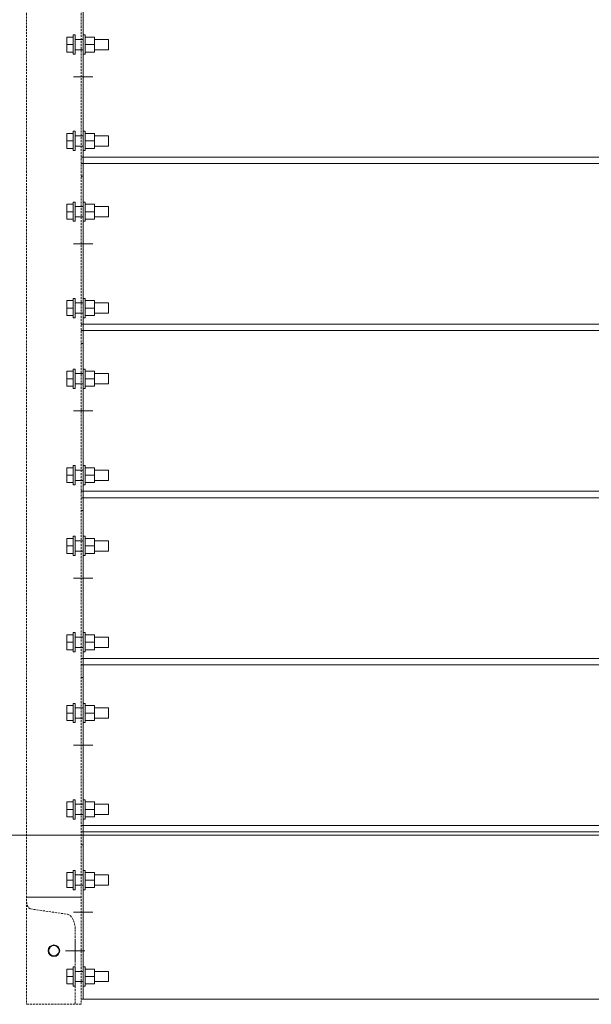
# Model space of a CAD drawing. Header units: millimetres. Extents: x -11210 to 34147, y -5506 to 4553.
# Tile 13 of 33: x 16613 to 17503, y -1237 to 295. Entities that reach past the tile are written whole.
import ezdxf

# ---------------------------------------------------------------- set-up
doc = ezdxf.new("R2010")
doc.units = ezdxf.units.MM
doc.linetypes.add('Wyburzony', pattern=[4.8, 3.2, -1.6])
for name, color, linetype, lineweight in [('S-BEAM', 12, 'Continuous', 9), ('S-FNDN', 32, 'Continuous', 15), ('S-FSTN', 2, 'Continuous', 9)]:
    doc.layers.add(name, color=color, linetype=linetype, lineweight=lineweight)

# ---------------------------------------------------------------- blocks, each defined once
blk = doc.blocks.new('PF-1 - PF-1-624972--1_20 Kopia 1')
at = {"layer": 'S-FNDN', "lineweight": 9}
blk.add_line((-7220.7, -973.5), (-9147.4, -973.5), dxfattribs=at)
blk = doc.blocks.new('C - 638216--1_20 Kopia 1')
at = {"layer": 'S-BEAM', "linetype": 'Wyburzony'}
for p, q in [((-8989.9, 1111.5), (-8989.9, -1236.7)), ((-8904.9, 1111.5), (-8904.9, -1236.7)), ((-8904.9, -1070), (-8989.9, -1070)), ((-8983.9, -1088.3), (-8926.4, -1096.7)), ((-8914.4, -1120.3), (-8914.4, -1178.5)), ((-8914.4, -1208.5), (-8914.4, -1236.7)), ((-8989.9, -1236.7), (-8904.9, -1236.7))]:
    blk.add_line(p, q, dxfattribs=at)
at = {"layer": 'S-BEAM', "linetype": 'Wyburzony', "flags": 128}
for points in [[(-8989.9, -1077.3), (-8989.8, -1078.7), (-8989.5, -1080.8), (-8988.9, -1082.8), (-8988.2, -1084.5), (-8987.3, -1086), (-8986.2, -1087.2), (-8985.1, -1087.9), (-8983.9, -1088.3)], [(-8926.4, -1096.7), (-8924, -1097.4), (-8921.7, -1099), (-8919.6, -1101.3), (-8917.8, -1104.2), (-8916.4, -1107.7), (-8915.3, -1111.7), (-8914.6, -1115.9), (-8914.4, -1120.3)]]:
    blk.add_lwpolyline(points, dxfattribs=at)
blk = doc.blocks.new('Family - 664445--1_20 Kopia 1')
at = {"layer": 'S-FSTN'}
for p, q in [((-7707.9, -958.5), (-8901.9, -958.5)), ((-8901.9, -968.5), (-8901.9, -1228.5)), ((-7707.9, -1228.5), (-7707.9, -968.5)), ((-8901.9, -1228.5), (-7707.9, -1228.5))]:
    blk.add_line(p, q, dxfattribs=at)
blk = doc.blocks.new('Family - 664446--1_20 Kopia 1')
at = {"layer": 'S-FSTN'}
for p, q in [((-8901.9, -958.5), (-8904.9, -958.5)), ((-8901.9, -968.5), (-8901.9, -1228.5)), ((-8901.9, -988.5), (-8904.9, -988.5)), ((-8901.9, -1228.5), (-8904.9, -1228.5))]:
    blk.add_line(p, q, dxfattribs=at)
blk = doc.blocks.new('Family - 664448--1_20 Kopia 1')
at = {"layer": 'S-FSTN'}
for p, q in [((-7707.9, -698.5), (-8901.9, -698.5)), ((-8901.9, -708.5), (-8901.9, -968.5)), ((-7707.9, -968.5), (-7707.9, -708.5)), ((-8901.9, -968.5), (-7707.9, -968.5))]:
    blk.add_line(p, q, dxfattribs=at)
blk = doc.blocks.new('Family - 664449--1_20 Kopia 1')
at = {"layer": 'S-FSTN'}
for p, q in [((-8901.9, -698.5), (-8904.9, -698.5)), ((-8901.9, -708.5), (-8901.9, -968.5)), ((-8901.9, -728.5), (-8904.9, -728.5)), ((-8901.9, -968.5), (-8904.9, -968.5))]:
    blk.add_line(p, q, dxfattribs=at)
blk = doc.blocks.new('Family - 664451--1_20 Kopia 1')
at = {"layer": 'S-FSTN'}
for p, q in [((-7707.9, -438.5), (-8901.9, -438.5)), ((-8901.9, -448.5), (-8901.9, -708.5)), ((-7707.9, -708.5), (-7707.9, -448.5)), ((-8901.9, -708.5), (-7707.9, -708.5))]:
    blk.add_line(p, q, dxfattribs=at)
blk = doc.blocks.new('Family - 664452--1_20 Kopia 1')
at = {"layer": 'S-FSTN'}
for p, q in [((-8901.9, -438.5), (-8904.9, -438.5)), ((-8901.9, -448.5), (-8901.9, -708.5)), ((-8901.9, -468.5), (-8904.9, -468.5)), ((-8901.9, -708.5), (-8904.9, -708.5))]:
    blk.add_line(p, q, dxfattribs=at)
blk = doc.blocks.new('Family - 664454--1_20 Kopia 1')
at = {"layer": 'S-FSTN'}
for p, q in [((-7707.9, -178.5), (-8901.9, -178.5)), ((-8901.9, -188.5), (-8901.9, -448.5)), ((-7707.9, -448.5), (-7707.9, -188.5)), ((-8901.9, -448.5), (-7707.9, -448.5))]:
    blk.add_line(p, q, dxfattribs=at)
blk = doc.blocks.new('Family - 664455--1_20 Kopia 1')
at = {"layer": 'S-FSTN'}
for p, q in [((-8901.9, -178.5), (-8904.9, -178.5)), ((-8901.9, -188.5), (-8901.9, -448.5)), ((-8901.9, -208.5), (-8904.9, -208.5)), ((-8901.9, -448.5), (-8904.9, -448.5))]:
    blk.add_line(p, q, dxfattribs=at)
blk = doc.blocks.new('Family - 664457--1_20 Kopia 1')
at = {"layer": 'S-FSTN'}
for p, q in [((-7707.9, 81.5), (-8901.9, 81.5)), ((-8901.9, 71.5), (-8901.9, -188.5)), ((-7707.9, -188.5), (-7707.9, 71.5)), ((-8901.9, -188.5), (-7707.9, -188.5))]:
    blk.add_line(p, q, dxfattribs=at)
blk = doc.blocks.new('Family - 664458--1_20 Kopia 1')
at = {"layer": 'S-FSTN'}
for p, q in [((-8901.9, 81.5), (-8904.9, 81.5)), ((-8901.9, 71.5), (-8901.9, -188.5)), ((-8901.9, 51.5), (-8904.9, 51.5)), ((-8901.9, -188.5), (-8904.9, -188.5))]:
    blk.add_line(p, q, dxfattribs=at)
blk = doc.blocks.new('Family - 664460--1_20 Kopia 1')
at = {"layer": 'S-FSTN'}
for p, q in [((-7707.9, 341.5), (-8901.9, 341.5)), ((-8901.9, 331.5), (-8901.9, 71.5)), ((-7707.9, 71.5), (-7707.9, 331.5)), ((-8901.9, 71.5), (-7707.9, 71.5))]:
    blk.add_line(p, q, dxfattribs=at)
blk = doc.blocks.new('Family - 664461--1_20 Kopia 1')
at = {"layer": 'S-FSTN'}
for p, q in [((-8901.9, 341.5), (-8904.9, 341.5)), ((-8901.9, 331.5), (-8901.9, 71.5)), ((-8901.9, 311.5), (-8904.9, 311.5)), ((-8901.9, 71.5), (-8904.9, 71.5))]:
    blk.add_line(p, q, dxfattribs=at)
blk = doc.blocks.new('Family - 664479--1_20 Kopia 1')
at = {"layer": 'S-FSTN'}
blk.add_line((-8904.9, -1070), (-8989.9, -1070), dxfattribs=at)
for start, end in [(0, 180), (180, 0)]:
    blk.add_arc((-8947.4, -1153.3), 9, start, end, dxfattribs=at)
blk = doc.blocks.new('Family - 665002--1_20 Kopia 1')
at = {"layer": 'S-FSTN'}
for p, q in [((-8914.4, -1178.5), (-8917.4, -1178.5)), ((-8917.4, -1178.5), (-8917.4, -1181.8)), ((-8914.4, -1208.5), (-8914.4, -1178.5)), ((-8898.9, -1178.5), (-8901.9, -1178.5)), ((-8898.9, -1181.8), (-8898.9, -1178.5)), ((-8927.4, -1193.5), (-8927.4, -1181.9)), ((-8927.4, -1181.9), (-8917.4, -1181.9)), ((-8927.4, -1205.1), (-8927.4, -1193.5)), ((-8927.4, -1193.5), (-8917.4, -1193.5)), ((-8917.4, -1181.9), (-8917.4, -1185.9)), ((-8917.4, -1186), (-8917.4, -1201)), ((-8901.9, -1185.5), (-8914.4, -1185.5)), ((-8898.9, -1185.9), (-8898.9, -1181.9)), ((-8898.9, -1181.9), (-8884.1, -1181.9)), ((-8898.9, -1201), (-8898.9, -1186)), ((-8898.9, -1193.5), (-8884.1, -1193.5)), ((-8884.1, -1181.9), (-8884.1, -1193.5)), ((-8862.4, -1185.5), (-8884.1, -1185.5)), ((-8884.1, -1193.5), (-8884.1, -1205.1)), ((-8862.4, -1201.5), (-8862.4, -1185.5)), ((-8927.4, -1205.1), (-8917.4, -1205.1)), ((-8917.4, -1201), (-8917.4, -1205.1)), ((-8917.4, -1205.2), (-8917.4, -1208.5)), ((-8917.4, -1208.5), (-8914.4, -1208.5)), ((-8914.4, -1201.5), (-8901.9, -1201.5)), ((-8901.9, -1208.5), (-8898.9, -1208.5)), ((-8898.9, -1205.1), (-8898.9, -1201)), ((-8898.9, -1205.1), (-8884.1, -1205.1)), ((-8898.9, -1208.5), (-8898.9, -1205.2)), ((-8884.1, -1201.5), (-8862.4, -1201.5))]:
    blk.add_line(p, q, dxfattribs=at)
blk = doc.blocks.new('Family - 665003--1_20 Kopia 1')
at = {"layer": 'S-FSTN'}
for p, q in [((-8927.4, -1043.5), (-8927.4, -1031.9)), ((-8927.4, -1031.9), (-8917.4, -1031.9)), ((-8914.4, -1028.5), (-8917.4, -1028.5)), ((-8917.4, -1028.5), (-8917.4, -1031.8)), ((-8917.4, -1031.9), (-8917.4, -1035.9)), ((-8917.4, -1036), (-8917.4, -1051)), ((-8914.4, -1058.5), (-8914.4, -1028.5)), ((-8901.9, -1035.5), (-8914.4, -1035.5)), ((-8898.9, -1028.5), (-8901.9, -1028.5)), ((-8898.9, -1031.8), (-8898.9, -1028.5)), ((-8898.9, -1035.9), (-8898.9, -1031.9)), ((-8898.9, -1031.9), (-8884.1, -1031.9)), ((-8898.9, -1051), (-8898.9, -1036)), ((-8884.1, -1031.9), (-8884.1, -1043.5)), ((-8862.4, -1035.5), (-8884.1, -1035.5)), ((-8862.4, -1051.5), (-8862.4, -1035.5)), ((-8927.4, -1055.1), (-8927.4, -1043.5)), ((-8927.4, -1043.5), (-8917.4, -1043.5)), ((-8927.4, -1055.1), (-8917.4, -1055.1)), ((-8917.4, -1051), (-8917.4, -1055.1)), ((-8917.4, -1055.2), (-8917.4, -1058.5)), ((-8914.4, -1051.5), (-8901.9, -1051.5)), ((-8898.9, -1043.5), (-8884.1, -1043.5)), ((-8898.9, -1055.1), (-8898.9, -1051)), ((-8898.9, -1055.1), (-8884.1, -1055.1)), ((-8898.9, -1058.5), (-8898.9, -1055.2)), ((-8884.1, -1043.5), (-8884.1, -1055.1)), ((-8884.1, -1051.5), (-8862.4, -1051.5)), ((-8917.4, -1058.5), (-8914.4, -1058.5)), ((-8901.9, -1058.5), (-8898.9, -1058.5))]:
    blk.add_line(p, q, dxfattribs=at)
blk = doc.blocks.new('Family - 665006--1_20 Kopia 1')
at = {"layer": 'S-FSTN'}
for p, q in [((-8914.4, -918.5), (-8917.4, -918.5)), ((-8917.4, -918.5), (-8917.4, -921.8)), ((-8914.4, -948.5), (-8914.4, -918.5)), ((-8898.9, -918.5), (-8901.9, -918.5)), ((-8898.9, -921.8), (-8898.9, -918.5)), ((-8927.4, -933.5), (-8927.4, -921.9)), ((-8927.4, -921.9), (-8917.4, -921.9)), ((-8927.4, -945.1), (-8927.4, -933.5)), ((-8927.4, -933.5), (-8917.4, -933.5)), ((-8917.4, -921.9), (-8917.4, -925.9)), ((-8917.4, -926), (-8917.4, -941)), ((-8901.9, -925.5), (-8914.4, -925.5)), ((-8898.9, -925.9), (-8898.9, -921.9)), ((-8898.9, -921.9), (-8884.1, -921.9)), ((-8898.9, -941), (-8898.9, -926)), ((-8898.9, -933.5), (-8884.1, -933.5)), ((-8884.1, -921.9), (-8884.1, -933.5)), ((-8862.4, -925.5), (-8884.1, -925.5)), ((-8884.1, -933.5), (-8884.1, -945.1)), ((-8862.4, -941.5), (-8862.4, -925.5)), ((-8927.4, -945.1), (-8917.4, -945.1)), ((-8917.4, -941), (-8917.4, -945.1)), ((-8917.4, -945.2), (-8917.4, -948.5)), ((-8917.4, -948.5), (-8914.4, -948.5)), ((-8914.4, -941.5), (-8901.9, -941.5)), ((-8901.9, -948.5), (-8898.9, -948.5)), ((-8898.9, -945.1), (-8898.9, -941)), ((-8898.9, -945.1), (-8884.1, -945.1)), ((-8898.9, -948.5), (-8898.9, -945.2)), ((-8884.1, -941.5), (-8862.4, -941.5))]:
    blk.add_line(p, q, dxfattribs=at)
blk = doc.blocks.new('Family - 665007--1_20 Kopia 1')
at = {"layer": 'S-FSTN'}
for p, q in [((-8927.4, -783.5), (-8927.4, -771.9)), ((-8927.4, -771.9), (-8917.4, -771.9)), ((-8914.4, -768.5), (-8917.4, -768.5)), ((-8917.4, -768.5), (-8917.4, -771.8)), ((-8917.4, -771.9), (-8917.4, -775.9)), ((-8917.4, -776), (-8917.4, -791)), ((-8914.4, -798.5), (-8914.4, -768.5)), ((-8901.9, -775.5), (-8914.4, -775.5)), ((-8898.9, -768.5), (-8901.9, -768.5)), ((-8898.9, -771.8), (-8898.9, -768.5)), ((-8898.9, -775.9), (-8898.9, -771.9)), ((-8898.9, -771.9), (-8884.1, -771.9)), ((-8898.9, -791), (-8898.9, -776)), ((-8884.1, -771.9), (-8884.1, -783.5)), ((-8862.4, -775.5), (-8884.1, -775.5)), ((-8862.4, -791.5), (-8862.4, -775.5)), ((-8927.4, -795.1), (-8927.4, -783.5)), ((-8927.4, -783.5), (-8917.4, -783.5)), ((-8927.4, -795.1), (-8917.4, -795.1)), ((-8917.4, -791), (-8917.4, -795.1)), ((-8917.4, -795.2), (-8917.4, -798.5)), ((-8914.4, -791.5), (-8901.9, -791.5)), ((-8898.9, -783.5), (-8884.1, -783.5)), ((-8898.9, -795.1), (-8898.9, -791)), ((-8898.9, -795.1), (-8884.1, -795.1)), ((-8898.9, -798.5), (-8898.9, -795.2)), ((-8884.1, -783.5), (-8884.1, -795.1)), ((-8884.1, -791.5), (-8862.4, -791.5)), ((-8917.4, -798.5), (-8914.4, -798.5)), ((-8901.9, -798.5), (-8898.9, -798.5))]:
    blk.add_line(p, q, dxfattribs=at)
blk = doc.blocks.new('Family - 665010--1_20 Kopia 1')
at = {"layer": 'S-FSTN'}
for p, q in [((-8914.4, -658.5), (-8917.4, -658.5)), ((-8917.4, -658.5), (-8917.4, -661.8)), ((-8914.4, -688.5), (-8914.4, -658.5)), ((-8898.9, -658.5), (-8901.9, -658.5)), ((-8898.9, -661.8), (-8898.9, -658.5)), ((-8927.4, -673.5), (-8927.4, -661.9)), ((-8927.4, -661.9), (-8917.4, -661.9)), ((-8927.4, -685.1), (-8927.4, -673.5)), ((-8927.4, -673.5), (-8917.4, -673.5)), ((-8917.4, -661.9), (-8917.4, -665.9)), ((-8917.4, -666), (-8917.4, -681)), ((-8901.9, -665.5), (-8914.4, -665.5)), ((-8898.9, -665.9), (-8898.9, -661.9)), ((-8898.9, -661.9), (-8884.1, -661.9)), ((-8898.9, -681), (-8898.9, -666)), ((-8898.9, -673.5), (-8884.1, -673.5)), ((-8884.1, -661.9), (-8884.1, -673.5)), ((-8862.4, -665.5), (-8884.1, -665.5)), ((-8884.1, -673.5), (-8884.1, -685.1)), ((-8862.4, -681.5), (-8862.4, -665.5)), ((-8927.4, -685.1), (-8917.4, -685.1)), ((-8917.4, -681), (-8917.4, -685.1)), ((-8917.4, -685.2), (-8917.4, -688.5)), ((-8917.4, -688.5), (-8914.4, -688.5)), ((-8914.4, -681.5), (-8901.9, -681.5)), ((-8901.9, -688.5), (-8898.9, -688.5)), ((-8898.9, -685.1), (-8898.9, -681)), ((-8898.9, -685.1), (-8884.1, -685.1)), ((-8898.9, -688.5), (-8898.9, -685.2)), ((-8884.1, -681.5), (-8862.4, -681.5))]:
    blk.add_line(p, q, dxfattribs=at)
blk = doc.blocks.new('Family - 665011--1_20 Kopia 1')
at = {"layer": 'S-FSTN'}
for p, q in [((-8927.4, -523.5), (-8927.4, -511.9)), ((-8927.4, -511.9), (-8917.4, -511.9)), ((-8914.4, -508.5), (-8917.4, -508.5)), ((-8917.4, -508.5), (-8917.4, -511.8)), ((-8917.4, -511.9), (-8917.4, -515.9)), ((-8917.4, -516), (-8917.4, -531)), ((-8914.4, -538.5), (-8914.4, -508.5)), ((-8901.9, -515.5), (-8914.4, -515.5)), ((-8898.9, -508.5), (-8901.9, -508.5)), ((-8898.9, -511.8), (-8898.9, -508.5)), ((-8898.9, -515.9), (-8898.9, -511.9)), ((-8898.9, -511.9), (-8884.1, -511.9)), ((-8898.9, -531), (-8898.9, -516)), ((-8884.1, -511.9), (-8884.1, -523.5)), ((-8862.4, -515.5), (-8884.1, -515.5)), ((-8862.4, -531.5), (-8862.4, -515.5)), ((-8927.4, -535.1), (-8927.4, -523.5)), ((-8927.4, -523.5), (-8917.4, -523.5)), ((-8927.4, -535.1), (-8917.4, -535.1)), ((-8917.4, -531), (-8917.4, -535.1)), ((-8917.4, -535.2), (-8917.4, -538.5)), ((-8914.4, -531.5), (-8901.9, -531.5)), ((-8898.9, -523.5), (-8884.1, -523.5)), ((-8898.9, -535.1), (-8898.9, -531)), ((-8898.9, -535.1), (-8884.1, -535.1)), ((-8898.9, -538.5), (-8898.9, -535.2)), ((-8884.1, -523.5), (-8884.1, -535.1)), ((-8884.1, -531.5), (-8862.4, -531.5)), ((-8917.4, -538.5), (-8914.4, -538.5)), ((-8901.9, -538.5), (-8898.9, -538.5))]:
    blk.add_line(p, q, dxfattribs=at)
blk = doc.blocks.new('Family - 665014--1_20 Kopia 1')
at = {"layer": 'S-FSTN'}
for p, q in [((-8927.4, -413.5), (-8927.4, -401.9)), ((-8927.4, -401.9), (-8917.4, -401.9)), ((-8927.4, -425.1), (-8927.4, -413.5)), ((-8927.4, -413.5), (-8917.4, -413.5)), ((-8914.4, -398.5), (-8917.4, -398.5)), ((-8917.4, -398.5), (-8917.4, -401.8)), ((-8917.4, -401.9), (-8917.4, -405.9)), ((-8917.4, -406), (-8917.4, -421)), ((-8914.4, -428.5), (-8914.4, -398.5)), ((-8901.9, -405.5), (-8914.4, -405.5)), ((-8898.9, -398.5), (-8901.9, -398.5)), ((-8898.9, -401.8), (-8898.9, -398.5)), ((-8898.9, -405.9), (-8898.9, -401.9)), ((-8898.9, -401.9), (-8884.1, -401.9)), ((-8898.9, -421), (-8898.9, -406)), ((-8898.9, -413.5), (-8884.1, -413.5)), ((-8884.1, -401.9), (-8884.1, -413.5)), ((-8862.4, -405.5), (-8884.1, -405.5)), ((-8884.1, -413.5), (-8884.1, -425.1)), ((-8862.4, -421.5), (-8862.4, -405.5)), ((-8927.4, -425.1), (-8917.4, -425.1)), ((-8917.4, -421), (-8917.4, -425.1)), ((-8917.4, -425.2), (-8917.4, -428.5)), ((-8917.4, -428.5), (-8914.4, -428.5)), ((-8914.4, -421.5), (-8901.9, -421.5)), ((-8901.9, -428.5), (-8898.9, -428.5)), ((-8898.9, -425.1), (-8898.9, -421)), ((-8898.9, -425.1), (-8884.1, -425.1)), ((-8898.9, -428.5), (-8898.9, -425.2)), ((-8884.1, -421.5), (-8862.4, -421.5))]:
    blk.add_line(p, q, dxfattribs=at)
blk = doc.blocks.new('Family - 665015--1_20 Kopia 1')
at = {"layer": 'S-FSTN'}
for p, q in [((-8927.4, -263.5), (-8927.4, -251.9)), ((-8927.4, -251.9), (-8917.4, -251.9)), ((-8914.4, -248.5), (-8917.4, -248.5)), ((-8917.4, -248.5), (-8917.4, -251.8)), ((-8917.4, -251.9), (-8917.4, -255.9)), ((-8917.4, -256), (-8917.4, -271)), ((-8914.4, -278.5), (-8914.4, -248.5)), ((-8901.9, -255.5), (-8914.4, -255.5)), ((-8898.9, -248.5), (-8901.9, -248.5)), ((-8898.9, -251.8), (-8898.9, -248.5)), ((-8898.9, -255.9), (-8898.9, -251.9)), ((-8898.9, -251.9), (-8884.1, -251.9)), ((-8898.9, -271), (-8898.9, -256)), ((-8884.1, -251.9), (-8884.1, -263.5)), ((-8862.4, -255.5), (-8884.1, -255.5)), ((-8862.4, -271.5), (-8862.4, -255.5)), ((-8927.4, -275.1), (-8927.4, -263.5)), ((-8927.4, -263.5), (-8917.4, -263.5)), ((-8927.4, -275.1), (-8917.4, -275.1)), ((-8917.4, -271), (-8917.4, -275.1)), ((-8917.4, -275.2), (-8917.4, -278.5)), ((-8914.4, -271.5), (-8901.9, -271.5)), ((-8898.9, -263.5), (-8884.1, -263.5)), ((-8898.9, -275.1), (-8898.9, -271)), ((-8898.9, -275.1), (-8884.1, -275.1)), ((-8898.9, -278.5), (-8898.9, -275.2)), ((-8884.1, -263.5), (-8884.1, -275.1)), ((-8884.1, -271.5), (-8862.4, -271.5)), ((-8917.4, -278.5), (-8914.4, -278.5)), ((-8901.9, -278.5), (-8898.9, -278.5))]:
    blk.add_line(p, q, dxfattribs=at)
blk = doc.blocks.new('Family - 665018--1_20 Kopia 1')
at = {"layer": 'S-FSTN'}
for p, q in [((-8927.4, -153.5), (-8927.4, -141.9)), ((-8927.4, -141.9), (-8917.4, -141.9)), ((-8914.4, -138.5), (-8917.4, -138.5)), ((-8917.4, -138.5), (-8917.4, -141.8)), ((-8917.4, -141.9), (-8917.4, -145.9)), ((-8917.4, -146), (-8917.4, -161)), ((-8914.4, -168.5), (-8914.4, -138.5)), ((-8901.9, -145.5), (-8914.4, -145.5)), ((-8898.9, -138.5), (-8901.9, -138.5)), ((-8898.9, -141.8), (-8898.9, -138.5)), ((-8898.9, -145.9), (-8898.9, -141.9)), ((-8898.9, -141.9), (-8884.1, -141.9)), ((-8898.9, -161), (-8898.9, -146)), ((-8884.1, -141.9), (-8884.1, -153.5)), ((-8862.4, -145.5), (-8884.1, -145.5)), ((-8862.4, -161.5), (-8862.4, -145.5)), ((-8927.4, -165.1), (-8927.4, -153.5)), ((-8927.4, -153.5), (-8917.4, -153.5)), ((-8927.4, -165.1), (-8917.4, -165.1)), ((-8917.4, -161), (-8917.4, -165.1)), ((-8917.4, -165.2), (-8917.4, -168.5)), ((-8917.4, -168.5), (-8914.4, -168.5)), ((-8914.4, -161.5), (-8901.9, -161.5)), ((-8901.9, -168.5), (-8898.9, -168.5)), ((-8898.9, -153.5), (-8884.1, -153.5)), ((-8898.9, -165.1), (-8898.9, -161)), ((-8898.9, -165.1), (-8884.1, -165.1)), ((-8898.9, -168.5), (-8898.9, -165.2)), ((-8884.1, -153.5), (-8884.1, -165.1)), ((-8884.1, -161.5), (-8862.4, -161.5))]:
    blk.add_line(p, q, dxfattribs=at)
blk = doc.blocks.new('Family - 665019--1_20 Kopia 1')
at = {"layer": 'S-FSTN'}
for p, q in [((-8927.4, -3.5), (-8927.4, 8.1)), ((-8927.4, 8.1), (-8917.4, 8.1)), ((-8914.4, 11.5), (-8917.4, 11.5)), ((-8917.4, 11.5), (-8917.4, 8.2)), ((-8917.4, 8.1), (-8917.4, 4.1)), ((-8917.4, 4), (-8917.4, -11)), ((-8914.4, -18.5), (-8914.4, 11.5)), ((-8901.9, 4.5), (-8914.4, 4.5)), ((-8898.9, 11.5), (-8901.9, 11.5)), ((-8898.9, 8.2), (-8898.9, 11.5)), ((-8898.9, 4.1), (-8898.9, 8.1)), ((-8898.9, 8.1), (-8884.1, 8.1)), ((-8898.9, -11), (-8898.9, 4)), ((-8884.1, 8.1), (-8884.1, -3.5)), ((-8862.4, 4.5), (-8884.1, 4.5)), ((-8862.4, -11.5), (-8862.4, 4.5)), ((-8927.4, -15.1), (-8927.4, -3.5)), ((-8927.4, -3.5), (-8917.4, -3.5)), ((-8927.4, -15.1), (-8917.4, -15.1)), ((-8917.4, -11), (-8917.4, -15.1)), ((-8917.4, -15.2), (-8917.4, -18.5)), ((-8914.4, -11.5), (-8901.9, -11.5)), ((-8898.9, -3.5), (-8884.1, -3.5)), ((-8898.9, -15.1), (-8898.9, -11)), ((-8898.9, -15.1), (-8884.1, -15.1)), ((-8898.9, -18.5), (-8898.9, -15.2)), ((-8884.1, -3.5), (-8884.1, -15.1)), ((-8884.1, -11.5), (-8862.4, -11.5)), ((-8917.4, -18.5), (-8914.4, -18.5)), ((-8901.9, -18.5), (-8898.9, -18.5))]:
    blk.add_line(p, q, dxfattribs=at)
blk = doc.blocks.new('Family - 665022--1_20 Kopia 1')
at = {"layer": 'S-FSTN'}
for p, q in [((-8927.4, 106.5), (-8927.4, 118.1)), ((-8927.4, 118.1), (-8917.4, 118.1)), ((-8914.4, 121.5), (-8917.4, 121.5)), ((-8917.4, 121.5), (-8917.4, 118.2)), ((-8917.4, 118.1), (-8917.4, 114.1)), ((-8917.4, 114), (-8917.4, 99)), ((-8914.4, 91.5), (-8914.4, 121.5)), ((-8901.9, 114.5), (-8914.4, 114.5)), ((-8898.9, 121.5), (-8901.9, 121.5)), ((-8898.9, 118.2), (-8898.9, 121.5)), ((-8898.9, 114.1), (-8898.9, 118.1)), ((-8898.9, 118.1), (-8884.1, 118.1)), ((-8898.9, 99), (-8898.9, 114)), ((-8884.1, 118.1), (-8884.1, 106.5)), ((-8862.4, 114.5), (-8884.1, 114.5)), ((-8862.4, 98.5), (-8862.4, 114.5)), ((-8927.4, 94.9), (-8927.4, 106.5)), ((-8927.4, 106.5), (-8917.4, 106.5)), ((-8927.4, 94.9), (-8917.4, 94.9)), ((-8917.4, 99), (-8917.4, 94.9)), ((-8917.4, 94.8), (-8917.4, 91.5)), ((-8914.4, 98.5), (-8901.9, 98.5)), ((-8898.9, 106.5), (-8884.1, 106.5)), ((-8898.9, 94.9), (-8898.9, 99)), ((-8898.9, 94.9), (-8884.1, 94.9)), ((-8898.9, 91.5), (-8898.9, 94.8)), ((-8884.1, 106.5), (-8884.1, 94.9)), ((-8884.1, 98.5), (-8862.4, 98.5)), ((-8917.4, 91.5), (-8914.4, 91.5)), ((-8901.9, 91.5), (-8898.9, 91.5))]:
    blk.add_line(p, q, dxfattribs=at)
blk = doc.blocks.new('Family - 665023--1_20 Kopia 1')
at = {"layer": 'S-FSTN'}
for p, q in [((-8927.4, 256.5), (-8927.4, 268.1)), ((-8927.4, 268.1), (-8917.4, 268.1)), ((-8914.4, 271.5), (-8917.4, 271.5)), ((-8917.4, 271.5), (-8917.4, 268.2)), ((-8917.4, 268.1), (-8917.4, 264.1)), ((-8917.4, 264), (-8917.4, 249)), ((-8914.4, 241.5), (-8914.4, 271.5)), ((-8901.9, 264.5), (-8914.4, 264.5)), ((-8898.9, 271.5), (-8901.9, 271.5)), ((-8898.9, 268.2), (-8898.9, 271.5)), ((-8898.9, 264.1), (-8898.9, 268.1)), ((-8898.9, 268.1), (-8884.1, 268.1)), ((-8898.9, 249), (-8898.9, 264)), ((-8884.1, 268.1), (-8884.1, 256.5)), ((-8862.4, 264.5), (-8884.1, 264.5)), ((-8862.4, 248.5), (-8862.4, 264.5)), ((-8927.4, 244.9), (-8927.4, 256.5)), ((-8927.4, 256.5), (-8917.4, 256.5)), ((-8917.4, 249), (-8917.4, 244.9)), ((-8914.4, 248.5), (-8901.9, 248.5)), ((-8898.9, 256.5), (-8884.1, 256.5)), ((-8898.9, 244.9), (-8898.9, 249)), ((-8884.1, 256.5), (-8884.1, 244.9)), ((-8884.1, 248.5), (-8862.4, 248.5)), ((-8927.4, 244.9), (-8917.4, 244.9)), ((-8917.4, 244.8), (-8917.4, 241.5)), ((-8917.4, 241.5), (-8914.4, 241.5)), ((-8901.9, 241.5), (-8898.9, 241.5)), ((-8898.9, 244.9), (-8884.1, 244.9)), ((-8898.9, 241.5), (-8898.9, 244.8))]:
    blk.add_line(p, q, dxfattribs=at)
blk = doc.blocks.new('Family - 665039--1_20 Kopia 1')
at = {"layer": 'S-FSTN'}
for start, end in [(0, 180), (180, 0)]:
    blk.add_arc((-8947.4, -1153.3), 8, start, end, dxfattribs=at)
blk = doc.blocks.new('Family - 665530--1_20 Kopia 1')
at = {"layer": 'S-FSTN'}
for p, q in [((-8901.9, -1078.5), (-8901.9, -1108.5)), ((-8886.9, -1093.5), (-8916.9, -1093.5))]:
    blk.add_line(p, q, dxfattribs=at)
blk = doc.blocks.new('Family - 665532--1_20 Kopia 1')
at = {"layer": 'S-FSTN'}
for p, q in [((-8901.9, -818.5), (-8901.9, -848.5)), ((-8886.9, -833.5), (-8916.9, -833.5))]:
    blk.add_line(p, q, dxfattribs=at)
blk = doc.blocks.new('Family - 665534--1_20 Kopia 1')
at = {"layer": 'S-FSTN'}
for p, q in [((-8901.9, -558.5), (-8901.9, -588.5)), ((-8886.9, -573.5), (-8916.9, -573.5))]:
    blk.add_line(p, q, dxfattribs=at)
blk = doc.blocks.new('Family - 665536--1_20 Kopia 1')
at = {"layer": 'S-FSTN'}
for p, q in [((-8901.9, -298.5), (-8901.9, -328.5)), ((-8886.9, -313.5), (-8916.9, -313.5))]:
    blk.add_line(p, q, dxfattribs=at)
blk = doc.blocks.new('Family - 665538--1_20 Kopia 1')
at = {"layer": 'S-FSTN'}
for p, q in [((-8901.9, -38.5), (-8901.9, -68.5)), ((-8886.9, -53.5), (-8916.9, -53.5))]:
    blk.add_line(p, q, dxfattribs=at)
blk = doc.blocks.new('Family - 665540--1_20 Kopia 1')
at = {"layer": 'S-FSTN'}
for p, q in [((-8901.9, 221.5), (-8901.9, 191.5)), ((-8886.9, 206.5), (-8916.9, 206.5))]:
    blk.add_line(p, q, dxfattribs=at)
blk = doc.blocks.new('Family - 665572--1_20 Kopia 1')
at = {"layer": 'S-FSTN'}
for p, q in [((-8914.4, -1138.3), (-8914.4, -1168.3)), ((-8899.4, -1153.3), (-8929.4, -1153.3))]:
    blk.add_line(p, q, dxfattribs=at)

msp = doc.modelspace()

# ---------------------------------------------------------------- block references
at = {"layer": 'S-BEAM', "linetype": 'Wyburzony'}
msp.add_blockref('C - 638216--1_20 Kopia 1', (25613.3, 0), dxfattribs=at)
at = {"layer": 'S-FNDN', "lineweight": 9}
msp.add_blockref('PF-1 - PF-1-624972--1_20 Kopia 1', (25613.3, 0), dxfattribs=at)
at = {"layer": 'S-FSTN'}
for name in ['Family - 664461--1_20 Kopia 1', 'Family - 664460--1_20 Kopia 1', 'Family - 665023--1_20 Kopia 1', 'Family - 665540--1_20 Kopia 1', 'Family - 665022--1_20 Kopia 1', 'Family - 664458--1_20 Kopia 1', 'Family - 664457--1_20 Kopia 1', 'Family - 665019--1_20 Kopia 1', 'Family - 665538--1_20 Kopia 1', 'Family - 665018--1_20 Kopia 1', 'Family - 664455--1_20 Kopia 1', 'Family - 664454--1_20 Kopia 1', 'Family - 665015--1_20 Kopia 1', 'Family - 665536--1_20 Kopia 1', 'Family - 665014--1_20 Kopia 1', 'Family - 664452--1_20 Kopia 1', 'Family - 664451--1_20 Kopia 1', 'Family - 665011--1_20 Kopia 1', 'Family - 665534--1_20 Kopia 1', 'Family - 665010--1_20 Kopia 1', 'Family - 664449--1_20 Kopia 1', 'Family - 664448--1_20 Kopia 1', 'Family - 665007--1_20 Kopia 1', 'Family - 665532--1_20 Kopia 1', 'Family - 665006--1_20 Kopia 1', 'Family - 664446--1_20 Kopia 1', 'Family - 664445--1_20 Kopia 1', 'Family - 665003--1_20 Kopia 1', 'Family - 664479--1_20 Kopia 1', 'Family - 665530--1_20 Kopia 1', 'Family - 665039--1_20 Kopia 1', 'Family - 665572--1_20 Kopia 1', 'Family - 665002--1_20 Kopia 1']:
    msp.add_blockref(name, (25613.3, 0), dxfattribs=at)

doc.saveas('drawing.dxf')
